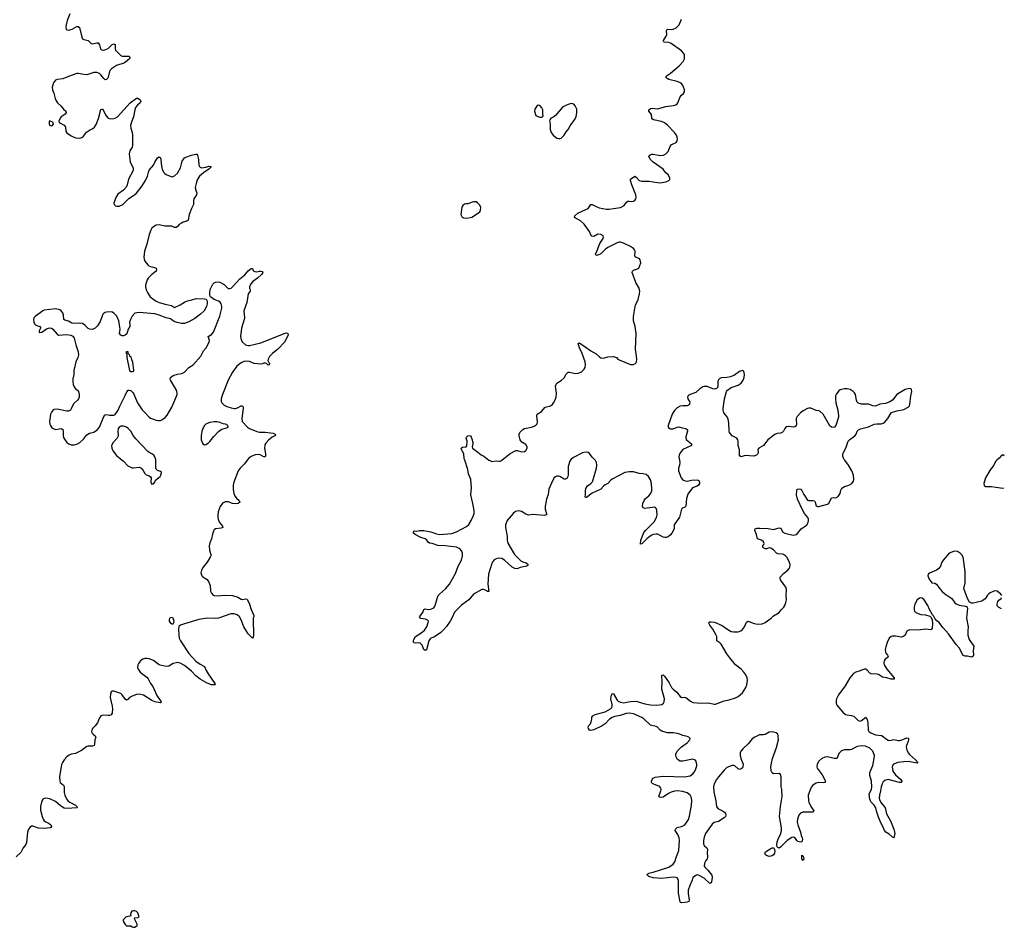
# Model space of a CAD drawing. Header units: inches. Extents: x 1954800 to 2060275, y 904969 to 1016298.
# Tile 69 of 77: x 2045742 to 2059649, y 973405 to 986222. Entities that reach past the tile are written whole.
import ezdxf

# ---------------------------------------------------------------- set-up
doc = ezdxf.new("R2010")
doc.units = ezdxf.units.IN
doc.header["$MEASUREMENT"] = 0
for name, color, linetype in [('C0947', 7, 'Continuous'), ('C0948', 7, 'Continuous'), ('C0957', 7, 'Continuous'), ('C0958', 7, 'Continuous')]:
    doc.layers.add(name, color=color, linetype=linetype)

msp = doc.modelspace()

# ---------------------------------------------------------------- linework, layer by layer
at = {"layer": 'C0947', "color": 6, "elevation": 600}
for points in [[(2048957, 980000), (2048919, 979950), (2048854, 979890), (2048826, 979850), (2048767, 979690), (2048759, 979650), (2048757, 979590), (2048768, 979530), (2048785, 979490), (2048804, 979464), (2048843, 979430), (2048853, 979410), (2048828, 979392), (2048790, 979387), (2048750, 979392), (2048688, 979412), (2048645, 979415), (2048605, 979395), (2048572, 979348), (2048545, 979270), (2048540, 979230), (2048541, 979190), (2048552, 979150), (2048570, 979118), (2048608, 979070), (2048612, 979050), (2048590, 979041), (2048509, 979031), (2048490, 979018), (2048479, 979001), (2048463, 978957), (2048450, 978890), (2048428, 978832), (2048420, 978790), (2048422, 978730), (2048441, 978670), (2048441, 978650), (2048434, 978630), (2048390, 978560), (2048332, 978490), (2048310, 978450), (2048302, 978410), (2048316, 978370), (2048330, 978353), (2048390, 978316), (2048411, 978290), (2048431, 978230), (2048438, 978150), (2048450, 978124), (2048476, 978096), (2048490, 978089), (2048530, 978084), (2048634, 978094), (2048750, 978089), (2048825, 978065), (2048870, 978038), (2048890, 978033), (2048930, 978043), (2048950, 978041), (2048956, 978036), (2048984, 977984), (2049012, 977892), (2049047, 977810), (2049048, 977790), (2049040, 977770), (2049040, 977670), (2049045, 977610), (2049044, 977536), (2049039, 977501), (2049030, 977489), (2048970, 977547), (2048908, 977650), (2048870, 977747), (2048846, 977790), (2048816, 977816), (2048770, 977833), (2048724, 977830), (2048549, 977771), (2048510, 977766), (2048390, 977769), (2048270, 977750), (2048068, 977690), (2048014, 977670), (2047988, 977652), (2047984, 977616), (2047988, 977530), (2047994, 977490), (2048013, 977450), (2048130, 977272), (2048230, 977161), (2048290, 977120), (2048353, 977090), (2048375, 977030), (2048402, 976982), (2048496, 976850), (2048497, 976837), (2048502, 976830), (2048493, 976827), (2048450, 976830), (2048390, 976854), (2048290, 976911), (2048230, 976957), (2048170, 977020), (2048070, 977101), (2048010, 977133), (2047970, 977142), (2047950, 977141), (2047912, 977128), (2047848, 977092), (2047810, 977088), (2047727, 977107), (2047700, 977120), (2047630, 977172), (2047570, 977197), (2047537, 977203), (2047510, 977201), (2047479, 977190), (2047450, 977170), (2047419, 977130), (2047410, 977110), (2047407, 977070), (2047414, 977050), (2047443, 977010), (2047536, 976936), (2047555, 976915), (2047589, 976850), (2047624, 976804), (2047679, 976679), (2047740, 976590), (2047738, 976582), (2047726, 976574), (2047650, 976589), (2047607, 976607), (2047490, 976681), (2047470, 976690), (2047430, 976696), (2047390, 976693), (2047330, 976671), (2047294, 976650), (2047270, 976620), (2047250, 976613), (2047230, 976626), (2047190, 976689), (2047170, 976706), (2047070, 976740), (2047050, 976738), (2047036, 976730), (2047024, 976696), (2047022, 976650), (2047048, 976528), (2047052, 976490), (2047048, 976430), (2047034, 976406), (2047010, 976396), (2046990, 976394), (2046919, 976401), (2046890, 976393), (2046866, 976354), (2046840, 976290), (2046810, 976251), (2046769, 976210), (2046759, 976190), (2046757, 976170), (2046763, 976150), (2046780, 976130), (2046809, 976110), (2046816, 976090), (2046802, 976050), (2046801, 975990), (2046795, 975970), (2046770, 975961), (2046710, 975961), (2046690, 975957), (2046617, 975903), (2046570, 975876), (2046530, 975860), (2046471, 975849), (2046443, 975837), (2046410, 975811), (2046372, 975768), (2046346, 975734), (2046334, 975706), (2046302, 975530), (2046307, 975470), (2046316, 975450), (2046360, 975410), (2046372, 975392), (2046368, 975310), (2046380, 975270), (2046410, 975210), (2046427, 975187), (2046450, 975170), (2046531, 975130), (2046549, 975110), (2046552, 975090), (2046410, 975083), (2046370, 975089), (2046318, 975118), (2046250, 975180), (2046170, 975220), (2046110, 975228), (2046090, 975225), (2046070, 975214), (2046048, 975172), (2046034, 975110), (2046037, 975057), (2046059, 974970), (2046075, 974930), (2046089, 974909), (2046110, 974893), (2046158, 974870), (2046180, 974850), (2046190, 974829), (2046184, 974816), (2046172, 974808), (2046090, 974798), (2046010, 974805), (2045930, 974832), (2045909, 974831), (2045890, 974819), (2045867, 974790), (2045852, 974750), (2045837, 974603), (2045828, 974572), (2045790, 974528), (2045758, 974462), (2045690, 974401)], [(2047190, 980000), (2047206, 979986), (2047270, 979923), (2047330, 979895), (2047350, 979893), (2047430, 979902), (2047455, 979895), (2047470, 979881), (2047510, 979811), (2047530, 979796), (2047570, 979782), (2047588, 979768), (2047597, 979750), (2047594, 979690), (2047597, 979677), (2047610, 979664), (2047630, 979668), (2047649, 979690), (2047662, 979718), (2047726, 979770), (2047736, 979790), (2047743, 979823), (2047743, 979830), (2047730, 979843), (2047690, 979855), (2047670, 979875), (2047666, 979890), (2047666, 980000)]]:
    msp.add_lwpolyline(points, dxfattribs=at)
at = {"layer": 'C0947', "color": 6}
for points, elevation in [([(2047890, 977779), (2047870, 977776), (2047863, 977770), (2047855, 977750), (2047855, 977730), (2047870, 977698), (2047890, 977688), (2047910, 977691), (2047921, 977710), (2047923, 977730), (2047910, 977769)], 600), ([(2047370, 973639), (2047350, 973639), (2047328, 973632), (2047311, 973610), (2047306, 973586), (2047312, 973568), (2047300, 973560), (2047270, 973559), (2047242, 973550), (2047202, 973510), (2047202, 973490), (2047230, 973442), (2047250, 973425), (2047310, 973425), (2047330, 973411), (2047350, 973405), (2047370, 973405), (2047402, 973430), (2047402, 973450), (2047365, 973525), (2047358, 973530), (2047370, 973538), (2047410, 973541), (2047428, 973552), (2047410, 973608), (2047394, 973630)], 700)]:
    msp.add_lwpolyline(points, close=True, dxfattribs=dict(at, elevation=elevation))
at = {"layer": 'C0948', "color": 6, "elevation": 600}
for points in [[(2046450, 986307), (2046412, 986210), (2046398, 986150), (2046394, 986110), (2046399, 986090), (2046410, 986077), (2046430, 986073), (2046483, 986090), (2046550, 986127), (2046570, 986125), (2046585, 986110), (2046593, 986093), (2046614, 985994), (2046631, 985951), (2046650, 985940), (2046690, 985935), (2046707, 985927), (2046750, 985888), (2046770, 985879), (2046830, 985896), (2046850, 985893), (2046868, 985868), (2046883, 985810), (2046896, 985796), (2046930, 985794), (2046970, 985806), (2046990, 985816), (2047050, 985870), (2047070, 985880), (2047078, 985878), (2047090, 985870), (2047091, 985811), (2047097, 985790), (2047150, 985734), (2047170, 985716), (2047190, 985708), (2047285, 985705), (2047302, 985690), (2047294, 985670), (2047238, 985622), (2047211, 985609), (2047110, 985575), (2047037, 985530), (2047018, 985510), (2047009, 985491), (2046993, 985410), (2046986, 985394), (2046970, 985378), (2046950, 985375), (2046941, 985381), (2046930, 985390), (2046890, 985444), (2046870, 985460), (2046830, 985477), (2046790, 985476), (2046690, 985445), (2046650, 985447), (2046570, 985461), (2046550, 985460), (2046430, 985421), (2046350, 985388), (2046270, 985378), (2046250, 985370), (2046218, 985330), (2046200, 985270), (2046205, 985230), (2046224, 985184), (2046242, 985110), (2046257, 985077), (2046277, 985050), (2046325, 985005), (2046360, 984960), (2046395, 984930), (2046398, 984918), (2046400, 984910), (2046383, 984890), (2046330, 984851), (2046315, 984830), (2046295, 984790), (2046299, 984770), (2046370, 984731), (2046380, 984720), (2046387, 984707), (2046394, 984650), (2046410, 984625), (2046470, 984580), (2046530, 984555), (2046590, 984551), (2046620, 984560), (2046641, 984579), (2046686, 984634), (2046730, 984662), (2046776, 984684), (2046798, 984702), (2046820, 984740), (2046855, 984825), (2046890, 984956), (2046910, 984962), (2046962, 984862), (2046990, 984831), (2047030, 984821), (2047070, 984825), (2047090, 984830), (2047122, 984850), (2047301, 985050), (2047390, 985112), (2047410, 985114), (2047442, 985090), (2047455, 985070), (2047443, 985050), (2047404, 985016), (2047380, 984980), (2047369, 984950), (2047348, 984852), (2047325, 984790), (2047309, 984730), (2047310, 984690), (2047330, 984630), (2047335, 984595), (2047337, 984450), (2047330, 984423), (2047299, 984370), (2047289, 984330), (2047302, 984210), (2047343, 984130), (2047347, 984110), (2047344, 984090), (2047281, 983970), (2047262, 983890), (2047244, 983856), (2047210, 983815), (2047130, 983758), (2047098, 983710), (2047072, 983630), (2047078, 983610), (2047095, 983595), (2047110, 983588), (2047148, 983588), (2047198, 983610), (2047285, 983695), (2047350, 983738), (2047390, 983773), (2047470, 983874), (2047519, 983950), (2047548, 984012), (2047560, 984070), (2047570, 984095), (2047630, 984169), (2047650, 984210), (2047690, 984273), (2047710, 984284), (2047729, 984269), (2047734, 984254), (2047738, 984190), (2047751, 984130), (2047756, 984110), (2047775, 984070), (2047790, 984050), (2047810, 984035), (2047890, 984005), (2047910, 984007), (2047930, 984016), (2047970, 984054), (2048012, 984130), (2048038, 984222), (2048070, 984270), (2048090, 984282), (2048170, 984308), (2048230, 984322), (2048250, 984321), (2048267, 984247), (2048273, 984170), (2048280, 984150), (2048290, 984138), (2048312, 984132), (2048370, 984140), (2048414, 984154), (2048446, 984150), (2048434, 984130), (2048415, 984110), (2048340, 984060), (2048281, 984010), (2048250, 983961), (2048234, 983910), (2048222, 983850), (2048223, 983830), (2048243, 983770), (2048240, 983750), (2048204, 983690), (2048198, 983670), (2048198, 983610), (2048170, 983558), (2048137, 983470), (2048122, 983390), (2048103, 983377), (2048050, 983362), (2048026, 983350), (2047996, 983330), (2047970, 983300), (2047950, 983286), (2047930, 983288), (2047890, 983306), (2047790, 983307), (2047710, 983324), (2047670, 983320), (2047630, 983298), (2047610, 983278), (2047592, 983250), (2047570, 983190), (2047538, 983050), (2047505, 982955), (2047495, 982870), (2047500, 982839), (2047511, 982811), (2047550, 982762), (2047567, 982747), (2047590, 982737), (2047659, 982719), (2047671, 982711), (2047676, 982696), (2047670, 982669), (2047610, 982624), (2047556, 982570), (2047542, 982550), (2047522, 982490), (2047519, 982470), (2047518, 982450), (2047527, 982407), (2047545, 982370), (2047585, 982310), (2047635, 982270), (2047670, 982246), (2047710, 982229), (2047795, 982205), (2047888, 982188), (2047930, 982157), (2048010, 982196), (2048070, 982235), (2048110, 982254), (2048173, 982267), (2048233, 982287), (2048350, 982282), (2048374, 982274), (2048389, 982249), (2048390, 982210), (2048380, 982170), (2048348, 982110), (2048297, 982063), (2048216, 982004), (2048130, 981954), (2048070, 981932), (2048028, 981932), (2047967, 981947), (2047922, 981962), (2047897, 981977), (2047870, 981999), (2047810, 982014), (2047712, 982050), (2047650, 982067), (2047430, 982085), (2047397, 982083), (2047370, 982076), (2047330, 982035), (2047306, 981990), (2047295, 981950), (2047300, 981910), (2047297, 981890), (2047276, 981850), (2047254, 981786), (2047233, 981767), (2047210, 981757), (2047190, 981757), (2047170, 981766), (2047154, 981790), (2047160, 981850), (2047154, 981910), (2047140, 981970), (2047113, 982033), (2047070, 982078), (2047051, 982090), (2047030, 982095), (2046970, 982094), (2046950, 982087), (2046923, 982070), (2046910, 982050), (2046878, 981962), (2046843, 981897), (2046810, 981864), (2046770, 981848), (2046731, 981851), (2046710, 981860), (2046662, 981910), (2046630, 981932), (2046590, 981938), (2046510, 981930), (2046478, 981938), (2046430, 981963), (2046381, 981981), (2046367, 981990), (2046363, 982050), (2046350, 982081), (2046330, 982109), (2046310, 982123), (2046250, 982141), (2046090, 982118), (2046070, 982111), (2045962, 982030), (2045944, 982010), (2045939, 981990), (2045942, 981950), (2045949, 981929), (2045970, 981910), (2046026, 981890), (2046035, 981875), (2046035, 981864), (2046019, 981830), (2046018, 981810), (2046024, 981804), (2046054, 981810), (2046122, 981858), (2046150, 981868), (2046170, 981869), (2046190, 981865), (2046212, 981852), (2046270, 981780), (2046290, 981769), (2046405, 981775), (2046465, 981765), (2046493, 981753), (2046510, 981724), (2046533, 981630), (2046568, 981530), (2046572, 981490), (2046565, 981450), (2046537, 981390), (2046526, 981350), (2046509, 981270), (2046506, 981210), (2046494, 981150), (2046491, 981110), (2046497, 981070), (2046510, 981036), (2046530, 981011), (2046559, 980990), (2046573, 980970), (2046580, 980930), (2046580, 980890), (2046572, 980870), (2046558, 980850), (2046501, 980799), (2046470, 980727), (2046459, 980710), (2046443, 980697), (2046430, 980693), (2046406, 980694), (2046270, 980722), (2046230, 980716), (2046210, 980704), (2046190, 980679), (2046178, 980650), (2046162, 980550), (2046166, 980510), (2046175, 980490), (2046190, 980470), (2046214, 980450), (2046250, 980435), (2046330, 980448), (2046350, 980433), (2046357, 980410), (2046358, 980350), (2046363, 980323), (2046376, 980296), (2046410, 980250), (2046434, 980234), (2046470, 980219), (2046510, 980218), (2046551, 980229), (2046590, 980250), (2046641, 980299), (2046685, 980355), (2046703, 980370), (2046730, 980382), (2046790, 980397), (2046836, 980430), (2046867, 980470), (2046930, 980619), (2046950, 980642), (2046970, 980648), (2047010, 980638), (2047070, 980637), (2047092, 980648), (2047133, 980710), (2047155, 980765), (2047201, 980850), (2047230, 980917), (2047255, 980965), (2047272, 980988), (2047290, 980991), (2047310, 980987), (2047339, 980959), (2047350, 980943), (2047407, 980810), (2047470, 980711), (2047510, 980676), (2047570, 980610), (2047590, 980596), (2047630, 980580), (2047670, 980567), (2047697, 980563), (2047730, 980564), (2047750, 980570), (2047797, 980603), (2047824, 980636), (2047891, 980750), (2047935, 980850), (2047964, 980930), (2047965, 980950), (2047957, 980990), (2047872, 981130), (2047867, 981150), (2047873, 981170), (2047910, 981198), (2047970, 981216), (2048030, 981226), (2048070, 981246), (2048132, 981308), (2048190, 981349), (2048300, 981470), (2048336, 981544), (2048375, 981590), (2048419, 981670), (2048424, 981690), (2048405, 981750), (2048450, 981774), (2048481, 981810), (2048570, 982037), (2048596, 982150), (2048598, 982170), (2048586, 982210), (2048572, 982232), (2048550, 982248), (2048490, 982272), (2048454, 982294), (2048438, 982310), (2048428, 982328), (2048427, 982367), (2048433, 982410), (2048449, 982451), (2048470, 982487), (2048490, 982507), (2048510, 982516), (2048530, 982520), (2048570, 982515), (2048630, 982484), (2048688, 982428), (2048710, 982424), (2048730, 982431), (2048750, 982449), (2048850, 982564), (2048920, 982620), (2048970, 982677), (2049010, 982710), (2049030, 982710), (2049041, 982681), (2049051, 982671), (2049065, 982665), (2049090, 982663), (2049130, 982673), (2049150, 982673), (2049167, 982667), (2049176, 982650), (2049163, 982630), (2049100, 982570), (2049036, 982524), (2049009, 982490), (2048986, 982450), (2048986, 982430), (2048999, 982410), (2048995, 982390), (2048969, 982350), (2048948, 982228), (2048907, 982110), (2048916, 982010), (2048912, 981988), (2048874, 981866), (2048861, 981750), (2048870, 981701), (2048890, 981666), (2048930, 981630), (2048970, 981619), (2048990, 981619), (2049150, 981659), (2049490, 981796), (2049510, 981799), (2049530, 981791), (2049532, 981770), (2049485, 981675), (2049389, 981571), (2049314, 981510), (2049270, 981466), (2049250, 981430), (2049248, 981410), (2049261, 981381), (2049272, 981370), (2049267, 981350), (2049250, 981344), (2049226, 981366), (2049212, 981372), (2049190, 981371), (2049170, 981360), (2049150, 981356), (2049052, 981369), (2048990, 981396), (2048950, 981401), (2048910, 981393), (2048870, 981375), (2048811, 981330), (2048750, 981244), (2048687, 981130), (2048608, 980930), (2048590, 980870), (2048588, 980848), (2048590, 980830), (2048599, 980810), (2048630, 980778), (2048670, 980758), (2048730, 980739), (2048770, 980730), (2048790, 980732), (2048818, 980742), (2048870, 980770), (2048890, 980767), (2048898, 980750), (2048899, 980730), (2048880, 980590), (2048886, 980550), (2048962, 980470), (2048987, 980450), (2049090, 980408), (2049130, 980398), (2049210, 980399), (2049322, 980382), (2049351, 980370), (2049355, 980350), (2049310, 980325), (2049257, 980283), (2049218, 980242), (2049204, 980216), (2049198, 980170), (2049215, 980090), (2049215, 980065), (2049210, 980050), (2049190, 980050), (2049137, 980077), (2049110, 980083), (2049070, 980077), (2049010, 980053), (2048979, 980030), (2048957, 980000)], [(2047666, 980000), (2047666, 980010), (2047650, 980050), (2047635, 980070), (2047610, 980090), (2047570, 980110), (2047550, 980125), (2047382, 980302), (2047345, 980350), (2047313, 980410), (2047276, 980450), (2047249, 980470), (2047210, 980482), (2047170, 980481), (2047150, 980472), (2047135, 980450), (2047130, 980410), (2047135, 980350), (2047130, 980330), (2047118, 980310), (2047060, 980250), (2047041, 980210), (2047042, 980170), (2047062, 980130), (2047110, 980069), (2047190, 980000)]]:
    msp.add_lwpolyline(points, dxfattribs=at)
for points in [[(2046170, 984795), (2046161, 984790), (2046158, 984782), (2046160, 984750), (2046170, 984728), (2046190, 984724), (2046204, 984730), (2046219, 984750), (2046214, 984770)], [(2047310, 981248), (2047298, 981270), (2047259, 981450), (2047262, 981470), (2047258, 981498), (2047250, 981506), (2047250, 981534), (2047270, 981534), (2047271, 981511), (2047290, 981492), (2047295, 981475), (2047310, 981462), (2047321, 981421), (2047335, 981390), (2047351, 981270), (2047344, 981256), (2047330, 981248)], [(2048530, 980545), (2048490, 980543), (2048430, 980532), (2048390, 980520), (2048370, 980510), (2048350, 980490), (2048327, 980450), (2048313, 980407), (2048305, 980350), (2048307, 980290), (2048330, 980231), (2048350, 980216), (2048370, 980222), (2048410, 980247), (2048430, 980266), (2048482, 980338), (2048550, 980406), (2048590, 980433), (2048678, 980462), (2048688, 980470), (2048682, 980490), (2048649, 980509), (2048616, 980516), (2048570, 980535)]]:
    msp.add_lwpolyline(points, close=True, dxfattribs=at)
at = {"layer": 'C0957', "color": 6, "elevation": 600}
for points in [[(2053520, 980000), (2053511, 979989), (2053487, 979910), (2053487, 979790), (2053484, 979770), (2053470, 979745), (2053450, 979731), (2053430, 979731), (2053370, 979770), (2053350, 979776), (2053330, 979775), (2053310, 979765), (2053293, 979750), (2053270, 979719), (2053216, 979590), (2053205, 979515), (2053183, 979450), (2053164, 979350), (2053163, 979310), (2053185, 979250), (2053183, 979230), (2053150, 979222), (2052990, 979232), (2052927, 979227), (2052890, 979238), (2052830, 979276), (2052790, 979284), (2052770, 979283), (2052745, 979275), (2052711, 979249), (2052628, 979150), (2052606, 979090), (2052602, 979050), (2052626, 978930), (2052627, 978870), (2052639, 978830), (2052731, 978670), (2052821, 978581), (2052850, 978564), (2052894, 978550), (2052923, 978530), (2052911, 978510), (2052882, 978498), (2052810, 978484), (2052770, 978469), (2052735, 978470), (2052700, 978490), (2052590, 978591), (2052550, 978615), (2052510, 978620), (2052470, 978608), (2052446, 978594), (2052424, 978570), (2052410, 978543), (2052362, 978390), (2052353, 978250), (2052370, 978149), (2052350, 978149), (2052338, 978158), (2052297, 978177), (2052270, 978176), (2052152, 978108), (2052088, 978030), (2051984, 977956), (2051884, 977856), (2051850, 977779), (2051822, 977730), (2051770, 977654), (2051730, 977607), (2051690, 977570), (2051630, 977527), (2051590, 977501), (2051550, 977489), (2051541, 977479), (2051521, 977450), (2051490, 977322), (2051470, 977315), (2051450, 977329), (2051425, 977390), (2051398, 977418), (2051370, 977424), (2051330, 977415), (2051310, 977422), (2051302, 977430), (2051302, 977450), (2051309, 977470), (2051334, 977510), (2051410, 977558), (2051458, 977602), (2051491, 977649), (2051513, 977710), (2051514, 977730), (2051503, 977743), (2051474, 977754), (2051410, 977767), (2051402, 977770), (2051389, 977790), (2051435, 977850), (2051450, 977891), (2051470, 977901), (2051510, 977894), (2051550, 977898), (2051590, 977918), (2051600, 977930), (2051611, 977949), (2051637, 978050), (2051655, 978090), (2051670, 978110), (2051754, 978186), (2051811, 978250), (2051898, 978402), (2051936, 978504), (2051981, 978590), (2051997, 978650), (2051997, 978690), (2051983, 978723), (2051965, 978745), (2051950, 978756), (2051911, 978771), (2051750, 978793), (2051650, 978798), (2051570, 978823), (2051529, 978830), (2051510, 978843), (2051494, 978870), (2051471, 978891), (2051409, 978910), (2051328, 978950), (2051306, 978970), (2051304, 978990), (2051310, 979001), (2051317, 979003), (2051350, 979001), (2051390, 979008), (2051450, 979009), (2051550, 978990), (2051630, 978959), (2051670, 978953), (2051848, 978968), (2051910, 978988), (2052053, 979067), (2052085, 979095), (2052118, 979150), (2052146, 979210), (2052159, 979250), (2052162, 979290), (2052144, 979390), (2052114, 979510), (2052124, 979610), (2052112, 979730), (2052082, 979810), (2052070, 979870), (2052029, 980000)], [(2052374, 980000), (2052410, 979984), (2052470, 979990), (2052510, 979986), (2052530, 979988), (2052550, 979997), (2052554, 980000)], [(2055062, 980000), (2055068, 979970), (2055062, 979930), (2055047, 979887), (2055045, 979850), (2055086, 979750), (2055104, 979730), (2055120, 979720), (2055140, 979710), (2055170, 979704), (2055230, 979719), (2055310, 979723), (2055335, 979715), (2055344, 979690), (2055343, 979670), (2055330, 979648), (2055310, 979634), (2055243, 979610), (2055179, 979521), (2055159, 979461), (2055150, 979350), (2055130, 979335), (2055110, 979330), (2055090, 979309), (2055062, 979198), (2054988, 979090), (2054985, 979070), (2054988, 979030), (2054954, 978970), (2054935, 978945), (2054903, 978917), (2054872, 978908), (2054852, 978908), (2054830, 978913), (2054790, 978940), (2054755, 978955), (2054730, 978958), (2054690, 978950), (2054663, 978937), (2054603, 978897), (2054530, 978822), (2054510, 978815), (2054513, 978870), (2054559, 978981), (2054585, 979015), (2054704, 979130), (2054735, 979190), (2054744, 979230), (2054742, 979290), (2054735, 979315), (2054724, 979330), (2054710, 979336), (2054675, 979335), (2054570, 979321), (2054550, 979330), (2054541, 979350), (2054545, 979390), (2054561, 979430), (2054582, 979458), (2054630, 979500), (2054650, 979527), (2054669, 979570), (2054672, 979590), (2054665, 979670), (2054650, 979726), (2054623, 979770), (2054590, 979798), (2054550, 979809), (2054494, 979814), (2054410, 979839), (2054357, 979837), (2054290, 979826), (2054108, 979732), (2054085, 979715), (2054050, 979672), (2054010, 979651), (2053990, 979635), (2053950, 979590), (2053830, 979536), (2053750, 979474), (2053734, 979474), (2053730, 979490), (2053734, 979506), (2053732, 979570), (2053740, 979600), (2053762, 979638), (2053810, 979671), (2053829, 979690), (2053839, 979710), (2053890, 979890), (2053893, 979933), (2053888, 979968), (2053876, 979996), (2053872, 980000)], [(2059612, 978092), (2059600, 978110), (2059550, 978150), (2059510, 978154), (2059490, 978149), (2059450, 978129), (2059430, 978115), (2059410, 978093), (2059378, 978042), (2059331, 978010), (2059210, 977984), (2059184, 977984), (2059156, 977996), (2059127, 978047), (2059078, 978190), (2059095, 978270), (2059096, 978430), (2059070, 978630), (2059050, 978663), (2059030, 978685), (2058990, 978710), (2058950, 978715), (2058930, 978712), (2058870, 978690), (2058785, 978590), (2058764, 978550), (2058750, 978504), (2058726, 978470), (2058693, 978447), (2058592, 978408), (2058573, 978390), (2058569, 978370), (2058590, 978321), (2058626, 978270), (2058670, 978265), (2058690, 978252), (2058723, 978203), (2058770, 978149), (2058810, 978114), (2058906, 978046), (2058950, 977988), (2058970, 977973), (2059010, 977953), (2059101, 977941), (2059114, 977934), (2059123, 977923), (2059127, 977910), (2059116, 977770), (2059140, 977650), (2059135, 977590), (2059136, 977530), (2059154, 977470), (2059170, 977442), (2059211, 977391), (2059217, 977377), (2059209, 977310), (2059213, 977250), (2059208, 977232), (2059190, 977218), (2059130, 977235), (2059095, 977234), (2059070, 977243), (2059011, 977350), (2058970, 977397), (2058859, 977550), (2058780, 977640), (2058730, 977708), (2058695, 977735), (2058667, 977767), (2058650, 977802), (2058636, 977816), (2058591, 977891), (2058567, 977950), (2058519, 978030), (2058490, 978053), (2058470, 978058), (2058450, 978055), (2058418, 978030), (2058386, 977970), (2058375, 977930), (2058376, 977890), (2058381, 977870), (2058398, 977850), (2058430, 977834), (2058470, 977823), (2058536, 977816), (2058597, 977797), (2058618, 977778), (2058628, 977748), (2058635, 977695), (2058628, 977630), (2058623, 977617), (2058610, 977604), (2058536, 977616), (2058430, 977603), (2058310, 977606), (2058290, 977598), (2058274, 977586), (2058247, 977530), (2058227, 977510), (2058190, 977502), (2058110, 977516), (2058070, 977517), (2058049, 977511), (2058024, 977490), (2057993, 977426), (2057974, 977366), (2057968, 977330), (2057969, 977290), (2057980, 977270), (2057999, 977250), (2058008, 977230), (2057994, 977210), (2057968, 977190), (2057952, 977170), (2057947, 977150), (2057947, 977130), (2057953, 977110), (2057990, 977050), (2058092, 976930), (2058093, 976910), (2058050, 976911), (2057990, 976926), (2057930, 976935), (2057870, 976973), (2057850, 976979), (2057770, 976984), (2057750, 976995), (2057710, 977038), (2057690, 977050), (2057670, 977050), (2057615, 977025), (2057550, 977010), (2057520, 976990), (2057468, 976930), (2057403, 976817), (2057309, 976690), (2057280, 976630), (2057276, 976610), (2057274, 976570), (2057284, 976544), (2057370, 976443), (2057407, 976410), (2057430, 976403), (2057490, 976397), (2057525, 976385), (2057585, 976325), (2057610, 976317), (2057630, 976324), (2057692, 976372), (2057710, 976339), (2057720, 976290), (2057726, 976190), (2057736, 976170), (2057762, 976150), (2057830, 976124), (2057915, 976115), (2057940, 976100), (2057970, 976069), (2058010, 976047), (2058030, 976045), (2058090, 976057), (2058150, 976042), (2058170, 976043), (2058193, 976047), (2058270, 976082), (2058295, 976075), (2058296, 976056), (2058289, 976030), (2058266, 975970), (2058264, 975950), (2058273, 975910), (2058291, 975870), (2058310, 975844), (2058395, 975770), (2058412, 975750), (2058416, 975736), (2058426, 975730), (2058418, 975722), (2058290, 975744), (2058230, 975743), (2058147, 975730), (2058085, 975710), (2058069, 975691), (2058064, 975670), (2058074, 975610), (2058110, 975557), (2058186, 975490), (2058201, 975470), (2058200, 975460), (2058191, 975450), (2058170, 975451), (2058010, 975491), (2057990, 975489), (2057962, 975478), (2057940, 975460), (2057924, 975430), (2057911, 975390), (2057902, 975330), (2057885, 975270), (2057882, 975230), (2057890, 975197), (2057910, 975161), (2057953, 975113), (2057965, 975090), (2057987, 975007), (2058043, 974910), (2058091, 974790), (2058105, 974730), (2058090, 974669), (2058070, 974679), (2058022, 974722), (2057976, 974750), (2057958, 974770), (2057939, 974819), (2057908, 974870), (2057870, 974959), (2057848, 975030), (2057835, 975090), (2057809, 975130), (2057770, 975173), (2057751, 975210), (2057741, 975290), (2057771, 975350), (2057779, 975390), (2057773, 975470), (2057751, 975550), (2057748, 975590), (2057794, 975690), (2057813, 975790), (2057814, 975830), (2057791, 975890), (2057750, 975934), (2057690, 975962), (2057630, 975968), (2057570, 975958), (2057490, 975917), (2057470, 975911), (2057390, 975910), (2057350, 975898), (2057310, 975858), (2057293, 975807), (2057286, 975794), (2057272, 975788), (2057247, 975787), (2057150, 975810), (2057112, 975808), (2057070, 975790), (2057028, 975752), (2057005, 975710), (2057001, 975670), (2057006, 975650), (2057076, 975556), (2057122, 975470), (2057121, 975459), (2057118, 975450), (2057090, 975443), (2057030, 975450), (2056990, 975441), (2056943, 975410), (2056925, 975390), (2056915, 975370), (2056881, 975270), (2056884, 975190), (2056889, 975170), (2056916, 975110), (2056959, 975050), (2056951, 975030), (2056801, 975030), (2056770, 975017), (2056745, 974990), (2056726, 974930), (2056725, 974890), (2056733, 974850), (2056772, 974750), (2056781, 974701), (2056794, 974670), (2056798, 974650), (2056795, 974625), (2056788, 974612), (2056772, 974608), (2056735, 974615), (2056717, 974630), (2056692, 974672), (2056670, 974678), (2056650, 974674), (2056584, 974630), (2056490, 974536), (2056470, 974524), (2056450, 974530), (2056442, 974542), (2056436, 974570), (2056440, 974610), (2056454, 974650), (2056494, 974730), (2056502, 974770), (2056501, 974810), (2056474, 974970), (2056488, 975110), (2056511, 975250), (2056506, 975350), (2056497, 975390), (2056496, 975530), (2056490, 975561), (2056470, 975578), (2056390, 975570), (2056370, 975584), (2056356, 975616), (2056353, 975670), (2056359, 975721), (2056376, 975790), (2056430, 975942), (2056459, 976050), (2056455, 976110), (2056449, 976130), (2056429, 976149), (2056370, 976164), (2056330, 976161), (2056270, 976129), (2056250, 976124), (2056190, 976121), (2056125, 976090), (2056090, 976068), (2056030, 975998), (2055954, 975926), (2055928, 975892), (2055919, 975870), (2055918, 975830), (2055929, 975789), (2055960, 975710), (2055958, 975670), (2055950, 975656), (2055930, 975641), (2055910, 975635), (2055890, 975641), (2055844, 975684), (2055830, 975691), (2055812, 975692), (2055790, 975687), (2055730, 975660), (2055690, 975626), (2055612, 975530), (2055584, 975490), (2055552, 975430), (2055542, 975390), (2055544, 975316), (2055574, 975190), (2055584, 975110), (2055604, 975084), (2055670, 975050), (2055696, 975030), (2055713, 975010), (2055718, 974990), (2055713, 974970), (2055691, 974950), (2055610, 974901), (2055550, 974883), (2055521, 974859), (2055430, 974730), (2055410, 974676), (2055399, 974630), (2055398, 974590), (2055405, 974565), (2055414, 974554), (2055449, 974529), (2055459, 974510), (2055452, 974450), (2055459, 974410), (2055457, 974390), (2055450, 974370), (2055433, 974350), (2055413, 974310), (2055410, 974270), (2055422, 974250), (2055463, 974210), (2055520, 974140), (2055525, 974110), (2055514, 974046), (2055508, 974032), (2055490, 974021), (2055410, 974097), (2055330, 974139), (2055310, 974144), (2055300, 974140), (2055251, 974109), (2055240, 974070), (2055206, 973994), (2055185, 973930), (2055184, 973884), (2055196, 973790), (2055191, 973770), (2055170, 973759), (2055089, 973749), (2055075, 973755), (2055070, 973766), (2055048, 973888), (2055045, 973945), (2055049, 974050), (2055043, 974083), (2055030, 974101), (2055010, 974110), (2054970, 974113), (2054810, 974095), (2054690, 974105), (2054630, 974124), (2054599, 974150), (2054630, 974170), (2054690, 974184), (2054910, 974253), (2054970, 974296), (2054996, 974330), (2055017, 974403), (2055040, 974450), (2055052, 974488), (2055063, 974630), (2055057, 974670), (2055037, 974716), (2055002, 974770), (2055003, 974790), (2055030, 974812), (2055090, 974827), (2055130, 974846), (2055153, 974870), (2055190, 974929), (2055204, 974976), (2055232, 975130), (2055237, 975190), (2055233, 975233), (2055212, 975272), (2055170, 975303), (2055110, 975322), (2055028, 975332), (2054990, 975329), (2054945, 975315), (2054906, 975294), (2054830, 975241), (2054797, 975237), (2054781, 975241), (2054769, 975250), (2054800, 975330), (2054802, 975350), (2054797, 975370), (2054782, 975390), (2054770, 975397), (2054687, 975430), (2054666, 975450), (2054665, 975470), (2054673, 975490), (2054689, 975511), (2054717, 975523), (2054830, 975537), (2055130, 975528), (2055210, 975546), (2055250, 975570), (2055270, 975596), (2055288, 975630), (2055305, 975685), (2055308, 975710), (2055290, 975756), (2055271, 975771), (2055250, 975780), (2055110, 975752), (2055070, 975750), (2055033, 975773), (2055014, 975810), (2055009, 975830), (2055010, 975852), (2055030, 975894), (2055089, 975951), (2055169, 976010), (2055209, 976050), (2055214, 976070), (2055193, 976090), (2055170, 976101), (2055110, 976114), (2055050, 976135), (2054975, 976150), (2054890, 976153), (2054814, 976174), (2054790, 976189), (2054750, 976229), (2054730, 976242), (2054650, 976257), (2054559, 976350), (2054530, 976369), (2054410, 976418), (2054351, 976431), (2054310, 976425), (2054225, 976395), (2054150, 976380), (2054112, 976368), (2054075, 976345), (2054010, 976279), (2053970, 976251), (2053850, 976192), (2053805, 976185), (2053789, 976189), (2053775, 976210), (2053769, 976230), (2053774, 976250), (2053803, 976277), (2053815, 976305), (2053823, 976343), (2053821, 976370), (2053837, 976390), (2053870, 976408), (2054010, 976447), (2054085, 976490), (2054105, 976510), (2054112, 976528), (2054111, 976549), (2054090, 976630), (2054094, 976670), (2054110, 976707), (2054130, 976702), (2054180, 976610), (2054196, 976596), (2054230, 976582), (2054270, 976577), (2054370, 976595), (2054450, 976597), (2054570, 976562), (2054650, 976545), (2054740, 976540), (2054810, 976550), (2054835, 976570), (2054844, 976590), (2054848, 976630), (2054813, 976770), (2054816, 976876), (2054810, 976950), (2054814, 976966), (2054830, 976968), (2054850, 976949), (2054916, 976856), (2054949, 976790), (2054970, 976766), (2055023, 976723), (2055070, 976663), (2055090, 976651), (2055130, 976653), (2055150, 976648), (2055216, 976596), (2055250, 976580), (2055370, 976569), (2055470, 976575), (2055550, 976556), (2055570, 976558), (2055690, 976605), (2055764, 976616), (2055854, 976646), (2055890, 976663), (2055950, 976716), (2055997, 976790), (2056011, 976829), (2056023, 976890), (2056016, 976930), (2055997, 976970), (2055970, 977010), (2055930, 977050), (2055853, 977113), (2055770, 977208), (2055729, 977269), (2055650, 977402), (2055630, 977423), (2055590, 977450), (2055588, 977510), (2055581, 977530), (2055534, 977614), (2055491, 977670), (2055480, 977690), (2055478, 977710), (2055490, 977717), (2055510, 977720), (2055555, 977715), (2055665, 977665), (2055742, 977610), (2055790, 977584), (2055830, 977575), (2055890, 977579), (2055928, 977592), (2055950, 977608), (2055981, 977650), (2056008, 977712), (2056030, 977726), (2056117, 977697), (2056170, 977686), (2056229, 977691), (2056270, 977707), (2056355, 977770), (2056390, 977805), (2056470, 977850), (2056495, 977890), (2056534, 977926), (2056550, 977950), (2056565, 977990), (2056572, 978028), (2056568, 978090), (2056575, 978175), (2056564, 978210), (2056490, 978310), (2056481, 978330), (2056482, 978350), (2056530, 978400), (2056590, 978446), (2056612, 978470), (2056621, 978490), (2056624, 978530), (2056611, 978570), (2056578, 978630), (2056560, 978650), (2056531, 978670), (2056510, 978676), (2056450, 978679), (2056430, 978686), (2056390, 978735), (2056350, 978760), (2056330, 978762), (2056290, 978750), (2056270, 978750), (2056240, 978770), (2056240, 978790), (2056252, 978809), (2056255, 978825), (2056250, 978849), (2056218, 978870), (2056162, 978890), (2056151, 978950), (2056125, 979010), (2056129, 979030), (2056160, 979040), (2056198, 979042), (2056316, 979036), (2056390, 979024), (2056470, 979047), (2056490, 979041), (2056503, 979023), (2056517, 978990), (2056550, 978970), (2056626, 978950), (2056670, 978944), (2056710, 978952), (2056730, 978966), (2056779, 979030), (2056838, 979070), (2056860, 979090), (2056878, 979122), (2056884, 979150), (2056882, 979170), (2056873, 979190), (2056827, 979247), (2056798, 979298), (2056730, 979450), (2056716, 979510), (2056718, 979570), (2056725, 979590), (2056750, 979599), (2056773, 979590), (2056790, 979571), (2056818, 979518), (2056870, 979439), (2056890, 979430), (2056950, 979434), (2056966, 979426), (2056976, 979410), (2056990, 979359), (2057010, 979346), (2057030, 979347), (2057150, 979378), (2057171, 979390), (2057210, 979471), (2057230, 979473), (2057270, 979468), (2057303, 979490), (2057331, 979529), (2057341, 979579), (2057355, 979605), (2057390, 979628), (2057455, 979650), (2057494, 979670), (2057517, 979703), (2057525, 979730), (2057518, 979790), (2057496, 979850), (2057448, 979930), (2057395, 980000)], [(2059545, 980000), (2059530, 979987), (2059495, 979925), (2059444, 979856), (2059383, 979750), (2059359, 979670), (2059365, 979645), (2059389, 979629), (2059470, 979630), (2059530, 979618), (2059630, 979606), (2059640, 979609)], [(2059608, 977901), (2059565, 977925), (2059550, 977944), (2059546, 977970), (2059556, 978004), (2059574, 978026), (2059605, 978050), (2059611, 978063)]]:
    msp.add_lwpolyline(points, dxfattribs=at)
for points in [[(2056330, 974404), (2056290, 974419), (2056276, 974430), (2056265, 974450), (2056277, 974470), (2056350, 974518), (2056370, 974529), (2056387, 974527), (2056398, 974518), (2056405, 974505), (2056407, 974470), (2056402, 974450), (2056390, 974427), (2056370, 974412), (2056350, 974407)], [(2056810, 974349), (2056790, 974370), (2056790, 974422), (2056810, 974410), (2056819, 974370)]]:
    msp.add_lwpolyline(points, close=True, dxfattribs=at)
at = {"layer": 'C0958', "color": 6, "elevation": 600}
for points in [[(2052554, 980000), (2052670, 980096), (2052750, 980139), (2052770, 980139), (2052830, 980118), (2052870, 980124), (2052890, 980136), (2052910, 980170), (2052911, 980190), (2052890, 980222), (2052835, 980255), (2052809, 980289), (2052795, 980350), (2052798, 980370), (2052808, 980390), (2052847, 980433), (2052870, 980447), (2052970, 980470), (2053010, 980483), (2053039, 980501), (2053050, 980514), (2053058, 980542), (2053047, 980630), (2053052, 980650), (2053110, 980690), (2053162, 980750), (2053238, 980770), (2053268, 980790), (2053284, 980810), (2053307, 980853), (2053320, 980890), (2053324, 980950), (2053312, 981048), (2053318, 981070), (2053330, 981090), (2053392, 981128), (2053430, 981164), (2053462, 981218), (2053490, 981244), (2053510, 981245), (2053590, 981227), (2053630, 981230), (2053670, 981246), (2053684, 981256), (2053714, 981286), (2053727, 981310), (2053736, 981350), (2053731, 981390), (2053686, 981506), (2053648, 981590), (2053630, 981652), (2053650, 981659), (2053810, 981545), (2053883, 981503), (2053930, 981459), (2053950, 981447), (2053990, 981440), (2054050, 981459), (2054130, 981466), (2054170, 981451), (2054190, 981430), (2054210, 981419), (2054370, 981351), (2054410, 981351), (2054444, 981370), (2054452, 981388), (2054457, 981430), (2054455, 981470), (2054438, 981570), (2054450, 981790), (2054437, 981890), (2054412, 981970), (2054410, 982030), (2054433, 982170), (2054438, 982190), (2054478, 982270), (2054497, 982350), (2054500, 982390), (2054491, 982430), (2054446, 982510), (2054393, 982650), (2054396, 982670), (2054410, 982687), (2054470, 982704), (2054485, 982715), (2054514, 982790), (2054508, 982830), (2054490, 982850), (2054450, 982862), (2054435, 982875), (2054432, 982890), (2054437, 982950), (2054429, 982969), (2054410, 982992), (2054370, 983020), (2054270, 983068), (2054230, 983081), (2054210, 983081), (2054190, 983074), (2054050, 983006), (2054017, 982983), (2053970, 982933), (2053950, 982917), (2053910, 982895), (2053886, 982890), (2053874, 982910), (2053899, 982961), (2053937, 983063), (2053983, 983130), (2053990, 983150), (2053982, 983170), (2053950, 983189), (2053910, 983191), (2053850, 983162), (2053824, 983164), (2053810, 983183), (2053789, 983230), (2053714, 983334), (2053663, 983383), (2053578, 983430), (2053582, 983450), (2053627, 983490), (2053740, 983540), (2053770, 983558), (2053810, 983612), (2053830, 983611), (2053882, 983582), (2053925, 983565), (2054030, 983546), (2054070, 983545), (2054130, 983558), (2054230, 983569), (2054282, 983598), (2054315, 983645), (2054330, 983657), (2054350, 983659), (2054390, 983655), (2054410, 983659), (2054430, 983670), (2054444, 983690), (2054449, 983710), (2054445, 983750), (2054387, 983890), (2054368, 983952), (2054370, 983972), (2054430, 984012), (2054450, 983998), (2054490, 983952), (2054530, 983942), (2054630, 983940), (2054750, 983921), (2054790, 983919), (2054870, 983933), (2054911, 983949), (2054921, 983959), (2054926, 983970), (2054924, 983990), (2054903, 984030), (2054863, 984063), (2054830, 984111), (2054689, 984209), (2054652, 984250), (2054629, 984291), (2054640, 984310), (2054670, 984321), (2054690, 984323), (2054790, 984303), (2054836, 984310), (2054870, 984326), (2054900, 984360), (2054929, 984431), (2054946, 984454), (2054970, 984470), (2055013, 984490), (2055029, 984510), (2055035, 984530), (2055027, 984570), (2055021, 984590), (2054990, 984630), (2054890, 984733), (2054850, 984766), (2054805, 984785), (2054693, 984810), (2054679, 984819), (2054672, 984832), (2054664, 984884), (2054627, 984930), (2054627, 984950), (2054651, 984969), (2054670, 984972), (2054750, 984964), (2054870, 984997), (2054970, 985009), (2055010, 985022), (2055027, 985033), (2055040, 985050), (2055070, 985132), (2055090, 985158), (2055119, 985181), (2055130, 985201), (2055131, 985230), (2055119, 985270), (2055103, 985303), (2055084, 985324), (2055027, 985350), (2054910, 985377), (2054887, 985390), (2054870, 985410), (2054878, 985430), (2054935, 985465), (2055057, 985570), (2055111, 985630), (2055130, 985670), (2055133, 985690), (2055130, 985730), (2055120, 985750), (2055090, 985780), (2054945, 985885), (2054910, 985898), (2054847, 985907), (2054838, 985910), (2054837, 985917), (2054836, 985930), (2054872, 985988), (2054881, 986010), (2054879, 986070), (2054882, 986078), (2054892, 986088), (2054950, 986083), (2054973, 986087), (2055014, 986106), (2055055, 986150), (2055088, 986230)], [(2057395, 980000), (2057389, 980009), (2057377, 980030), (2057370, 980055), (2057370, 980090), (2057376, 980110), (2057410, 980170), (2057445, 980270), (2057467, 980293), (2057537, 980343), (2057556, 980370), (2057571, 980409), (2057590, 980431), (2057617, 980443), (2057730, 980474), (2057810, 980508), (2057850, 980515), (2057910, 980517), (2057936, 980524), (2057950, 980531), (2058005, 980590), (2058053, 980670), (2058070, 980679), (2058130, 980698), (2058230, 980716), (2058293, 980750), (2058309, 980770), (2058315, 980790), (2058330, 980910), (2058345, 980970), (2058339, 980999), (2058329, 981009), (2058310, 981012), (2058250, 981001), (2058130, 980930), (2058070, 980849), (2058033, 980827), (2057970, 980802), (2057890, 980794), (2057830, 980764), (2057790, 980767), (2057730, 980792), (2057630, 980794), (2057587, 980807), (2057570, 980819), (2057559, 980850), (2057547, 980930), (2057534, 980954), (2057513, 980973), (2057470, 981000), (2057430, 981010), (2057390, 981011), (2057330, 980996), (2057310, 980983), (2057280, 980940), (2057267, 980910), (2057265, 980870), (2057270, 980810), (2057299, 980710), (2057308, 980630), (2057307, 980610), (2057270, 980490), (2057250, 980466), (2057230, 980462), (2057210, 980467), (2057185, 980485), (2057090, 980649), (2057050, 980689), (2057030, 980699), (2056990, 980701), (2056916, 980736), (2056890, 980737), (2056870, 980731), (2056810, 980700), (2056770, 980670), (2056723, 980617), (2056710, 980592), (2056707, 980573), (2056716, 980510), (2056710, 980485), (2056690, 980473), (2056670, 980468), (2056604, 980476), (2056570, 980471), (2056549, 980451), (2056528, 980412), (2056510, 980390), (2056490, 980382), (2056442, 980378), (2056410, 980366), (2056311, 980289), (2056268, 980230), (2056249, 980211), (2056181, 980170), (2056169, 980150), (2056174, 980110), (2056170, 980090), (2056150, 980073), (2056110, 980056), (2055990, 980069), (2055930, 980051), (2055916, 980056), (2055907, 980070), (2055908, 980148), (2055890, 980208), (2055891, 980270), (2055886, 980290), (2055870, 980311), (2055807, 980347), (2055767, 980390), (2055761, 980410), (2055759, 980530), (2055750, 980582), (2055735, 980615), (2055689, 980670), (2055679, 980710), (2055679, 980730), (2055695, 980870), (2055727, 980973), (2055741, 980990), (2055790, 981026), (2055890, 981059), (2055931, 981089), (2055959, 981130), (2055975, 981170), (2055981, 981210), (2055970, 981258), (2055950, 981269), (2055910, 981254), (2055837, 981203), (2055783, 981177), (2055732, 981168), (2055650, 981164), (2055630, 981156), (2055610, 981135), (2055604, 981116), (2055605, 981050), (2055598, 981030), (2055585, 981015), (2055570, 981007), (2055550, 981004), (2055530, 981008), (2055450, 981040), (2055430, 981044), (2055410, 981044), (2055390, 981036), (2055350, 981010), (2055290, 980959), (2055210, 980930), (2055184, 980910), (2055176, 980890), (2055179, 980870), (2055202, 980830), (2055206, 980810), (2055196, 980784), (2055170, 980770), (2055110, 980769), (2055070, 980762), (2055030, 980739), (2054990, 980701), (2054970, 980677), (2054956, 980650), (2054900, 980490), (2054899, 980470), (2054910, 980455), (2054930, 980444), (2054970, 980445), (2055030, 980470), (2055050, 980472), (2055097, 980457), (2055150, 980448), (2055172, 980432), (2055173, 980410), (2055152, 980330), (2055150, 980310), (2055158, 980290), (2055229, 980230), (2055233, 980210), (2055110, 980150), (2055070, 980107), (2055055, 980070), (2055052, 980050), (2055062, 980000)], [(2052029, 980000), (2052022, 980022), (2052013, 980093), (2051994, 980134), (2051982, 980150), (2051977, 980170), (2051997, 980183), (2052050, 980191), (2052058, 980202), (2052064, 980270), (2052046, 980310), (2052053, 980327), (2052070, 980345), (2052110, 980351), (2052130, 980301), (2052142, 980250), (2052144, 980230), (2052132, 980190), (2052136, 980170), (2052215, 980115), (2052258, 980078), (2052297, 980057), (2052370, 980002), (2052374, 980000)], [(2053872, 980000), (2053830, 980044), (2053790, 980098), (2053770, 980110), (2053750, 980114), (2053710, 980110), (2053690, 980103), (2053562, 980038), (2053530, 980014), (2053520, 980000)], [(2059649, 980063), (2059630, 980075), (2059610, 980069), (2059577, 980030), (2059545, 980000)]]:
    msp.add_lwpolyline(points, dxfattribs=at)
at = {"layer": 'C0958', "color": 6, "elevation": 700}
for points in [[(2053530, 985037), (2053490, 985024), (2053414, 984990), (2053310, 984869), (2053270, 984842), (2053242, 984830), (2053231, 984810), (2053226, 984790), (2053236, 984750), (2053234, 984670), (2053248, 984630), (2053276, 984590), (2053330, 984549), (2053350, 984542), (2053370, 984542), (2053390, 984549), (2053434, 984590), (2053462, 984638), (2053490, 984670), (2053518, 984722), (2053580, 984810), (2053600, 984850), (2053613, 984910), (2053610, 984958), (2053587, 985007), (2053570, 985029), (2053556, 985036)], [(2053070, 985015), (2053050, 985008), (2053020, 984960), (2053012, 984928), (2053032, 984870), (2053050, 984858), (2053090, 984845), (2053110, 984845), (2053126, 984850), (2053135, 984865), (2053129, 984889), (2053129, 984950), (2053116, 984976), (2053090, 985008)], [(2052190, 983649), (2052150, 983649), (2052070, 983622), (2052050, 983622), (2052025, 983615), (2052000, 983600), (2051985, 983575), (2051971, 983470), (2051991, 983431), (2052010, 983423), (2052050, 983417), (2052110, 983427), (2052130, 983431), (2052210, 983485), (2052239, 983510), (2052249, 983530), (2052253, 983570), (2052243, 983603), (2052210, 983638)]]:
    msp.add_lwpolyline(points, close=True, dxfattribs=at)

doc.saveas('drawing.dxf')
